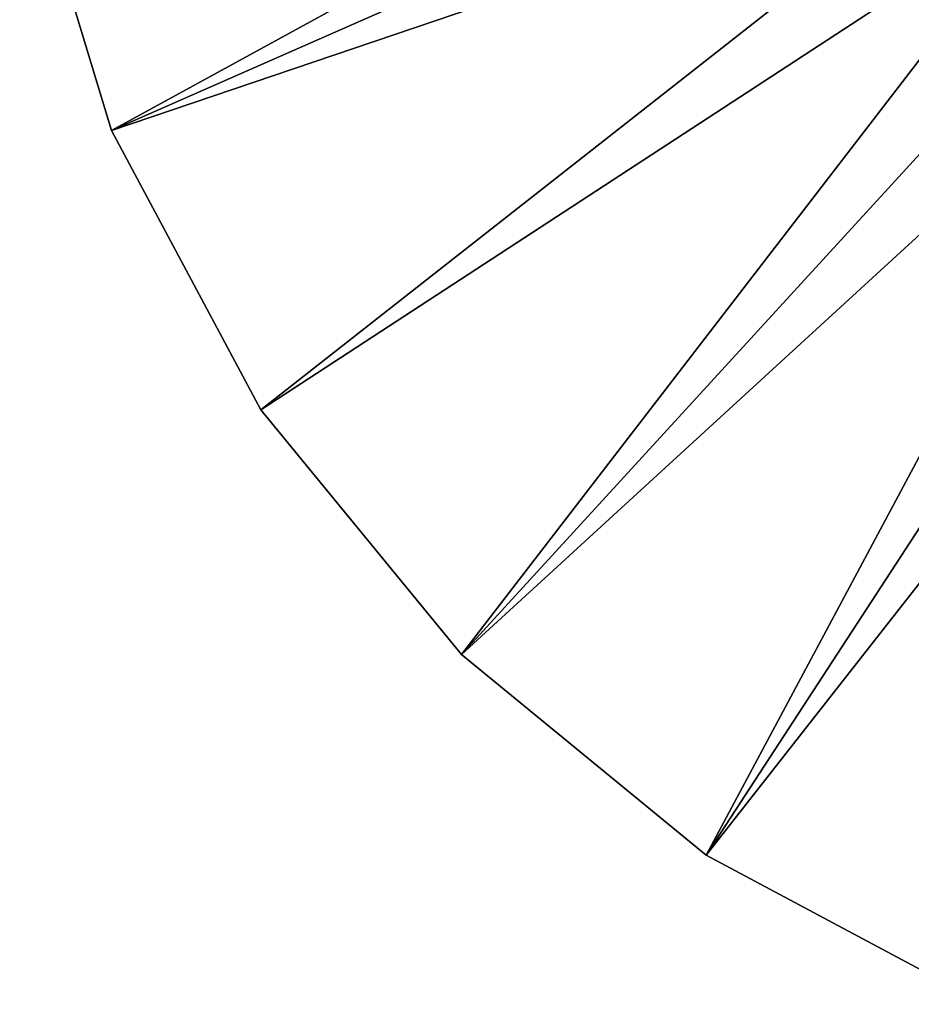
# Model space of a CAD drawing. Header units: millimetres. Extents: x -110 to 119, y -127 to 212.
# Tile 23 of 186: x -109 to -90, y -32 to -11. Entities that reach past the tile are written whole.
import ezdxf

# ---------------------------------------------------------------- set-up
doc = ezdxf.new("R2010")
doc.units = ezdxf.units.MM
doc.header["$LTSCALE"] = 26.699852
doc.layers.add('7', color=7, linetype='CONTINUOUS')
doc.layers.add('9', color=7, linetype='CONTINUOUS')

msp = doc.modelspace()

# ---------------------------------------------------------------- linework, layer by layer
at = {"layer": '7', "color": 7, "linetype": 'CONTINUOUS', "true_color": 0xa2afbf}
for points in [[(-107.336, -13.394, -53), (-109.327, -6.828, -53), (-107.336, -13.394, -56), (-107.336, -13.394, -53)], [(-107.336, -13.394, -56), (-109.327, -6.828, -53), (-109.327, -6.828, -56), (-107.336, -13.394, -56)], [(-104.101, -19.445, -53), (-107.336, -13.394, -53), (-104.101, -19.445, -56), (-104.101, -19.445, -53)], [(-104.101, -19.445, -56), (-107.336, -13.394, -53), (-107.336, -13.394, -56), (-104.101, -19.445, -56)], [(-99.749, -24.749, -53), (-104.101, -19.445, -53), (-99.749, -24.749, -56), (-99.749, -24.749, -53)], [(-99.749, -24.749, -56), (-104.101, -19.445, -53), (-104.101, -19.445, -56), (-99.749, -24.749, -56)], [(-94.445, -29.101, -53), (-99.749, -24.749, -53), (-94.445, -29.101, -56), (-94.445, -29.101, -53)], [(-94.445, -29.101, -56), (-99.749, -24.749, -53), (-99.749, -24.749, -56), (-94.445, -29.101, -56)], [(-88.394, -32.336, -53), (-94.445, -29.101, -53), (-88.394, -32.336, -56), (-88.394, -32.336, -53)], [(-88.394, -32.336, -56), (-94.445, -29.101, -53), (-94.445, -29.101, -56), (-88.394, -32.336, -56)]]:
    msp.add_3dface(points, dxfattribs=at)
at = {"layer": '9', "color": 7, "linetype": 'CONTINUOUS', "true_color": 0xa2afbf}
for points in [[(-109.327, -6.828, -53), (-107.336, -13.394, -53), (-89.312, -3.527, -36), (-109.327, -6.828, -53)], [(-89.312, -3.527, -36), (-107.336, -13.394, -53), (-88.783, -5.226, -36), (-89.312, -3.527, -36)], [(-88.783, -5.226, -36), (-107.336, -13.394, -53), (-88.051, -6.851, -36), (-88.783, -5.226, -36)], [(-107.336, -13.394, -53), (-104.101, -19.445, -53), (-88.051, -6.851, -36), (-107.336, -13.394, -53)], [(-88.051, -6.851, -36), (-104.101, -19.445, -53), (-87.131, -8.373, -36), (-88.051, -6.851, -36)], [(-104.101, -19.445, -53), (-99.749, -24.749, -53), (-87.131, -8.373, -36), (-104.101, -19.445, -53)], [(-87.131, -8.373, -36), (-99.749, -24.749, -53), (-86.034, -9.774, -36), (-87.131, -8.373, -36)], [(-86.034, -9.774, -36), (-99.749, -24.749, -53), (-84.774, -11.034, -36), (-86.034, -9.774, -36)], [(-99.749, -24.749, -53), (-94.445, -29.101, -53), (-84.774, -11.034, -36), (-99.749, -24.749, -53)], [(-84.774, -11.034, -36), (-94.445, -29.101, -53), (-83.373, -12.131, -36), (-84.774, -11.034, -36)], [(-83.373, -12.131, -36), (-94.445, -29.101, -53), (-81.851, -13.051, -36), (-83.373, -12.131, -36)], [(-94.445, -29.101, -53), (-88.394, -32.336, -53), (-81.851, -13.051, -36), (-94.445, -29.101, -53)]]:
    msp.add_3dface(points, dxfattribs=at)

doc.saveas('drawing.dxf')
